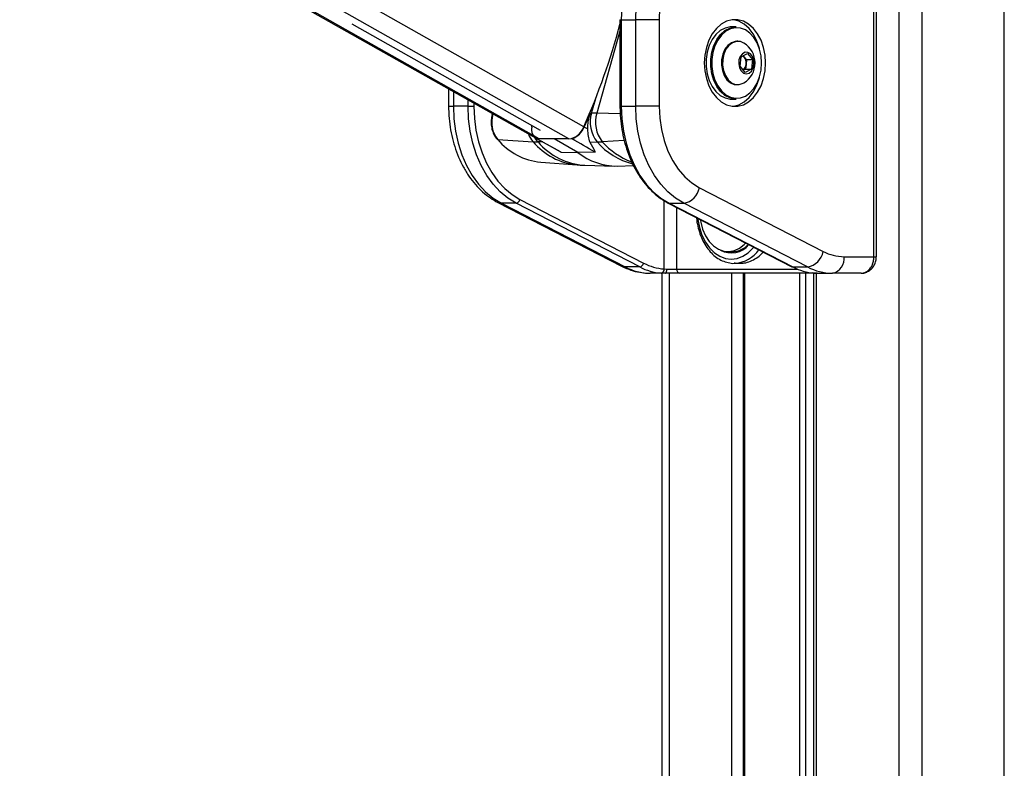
# Model space of a CAD drawing. Header units: millimetres. Extents: x 20 to 19305, y 40 to 15632.
# Tile 27 of 114: x 6322 to 6799, y 6169 to 6531. Entities that reach past the tile are written whole.
import ezdxf

# ---------------------------------------------------------------- set-up
doc = ezdxf.new("R2010")
doc.units = ezdxf.units.MM
doc.layers.add('COMPONENT_GEOMETRY', color=7, linetype='Continuous')
doc.styles.add('SLDTEXTSTYLE1', font='TXT', dxfattribs={"width": 0.75})
doc.dimstyles.new('SLDDIMSTYLE0', dxfattribs={"dimtxt": 150, "dimasz": 6.604, "dimexe": 0, "dimexo": 0.0625, "dimgap": 37.5, "dimtad": 0, "dimtih": 1, "dimtoh": 1, "dimdec": 0, "dimlfac": 0.5, "dimrnd": 1e-09, "dimzin": 12, "dimdsep": 46, "dimtxsty": 'SLDTEXTSTYLE1', "dimsah": 1, "dimcen": 0.09, "dimadec": 0, "dimazin": 3, "dimtfac": 1, "dimtdec": 0, "dimtofl": 0, "dimtmove": 0, "dimatfit": 3, "dimfxl": 1, "dimfrac": 2, "dimtolj": 1, "dimtzin": 12, "dimarcsym": 0})

# ---------------------------------------------------------------- blocks, each defined once
blk = doc.blocks.new('_D_3')
at = {"layer": 'COMPONENT_GEOMETRY', "color": 7, "ltscale": 2}
for p, q in [((6638.52, 7959.49), (957.92, 7959.49)), ((964.27, 7959.49), (964.27, 4965.91)), ((964.27, 1734.2), (964.27, 4727.78)), ((5843.41, 1734.2), (957.92, 1734.2))]:
    blk.add_line(p, q, dxfattribs=at)
for points in [[(964.27, 7959.49), (963.26, 7952.89), (965.29, 7952.89)], [(964.27, 1734.2), (965.29, 1740.8), (963.26, 1740.8)]]:
    blk.add_solid(points, dxfattribs=at)
at = {"layer": 'COMPONENT_GEOMETRY', "color": 7, "ltscale": 2, "insert": (742.61, 4921.14), "char_height": 150, "attachment_point": 1, "style": 'SLDTEXTSTYLE1'}
blk.add_mtext('3113', dxfattribs=at)

msp = doc.modelspace()

# ---------------------------------------------------------------- linework, layer by layer
at = {"color": 8, "linetype": 'Continuous', "lineweight": 25, "ltscale": 2}
for p, q in [((6748.24, 2191.49), (6748.24, 7939.49)), ((6759.31, 7939.49), (6759.31, 2191.49)), ((6799.26, 2191.49), (6799.26, 7939.49)), ((6573.85, 6473.6), (6330.55, 6611)), ((6588.24, 6473.6), (6344.94, 6611)), ((6595.43, 6479.49), (6362.56, 6611)), ((6612.95, 6531.37), (6613.54, 6531.37)), ((6612.95, 6525.87), (6601.72, 6486.09)), ((6532.22, 6496.53), (6532.22, 6489.43)), ((6539.29, 6489.43), (6539.29, 6492.54)), ((6599.17, 6486.13), (6601.17, 6493.22)), ((6529.88, 6489.43), (6532.22, 6489.43)), ((6542.12, 6490.94), (6542.12, 6489.43)), ((6612.95, 6489.43), (6613.54, 6489.43)), ((6551.32, 6485.6), (6551.35, 6485.73)), ((6551.32, 6485.6), (6551.56, 6485.61)), ((6613.07, 6485.79), (6601.72, 6486.09)), ((6615.03, 6472.87), (6604.37, 6472.26)), ((6575.51, 6472.12), (6573.21, 6472.17)), ((6634.44, 6410.61), (6634.44, 6443.68)), ((6640.4, 6440.47), (6640.4, 6410.56)), ((6736.06, 6416.56), (6737.23, 6416.56)), ((6640.4, 6410.56), (6698.97, 6410.56)), ((6636.74, 6408.56), (6636.74, 5903.69)), ((6667.23, 5907.19), (6667.23, 6408.56)), ((6673.24, 6408.56), (6673.24, 5910.35)), ((6700.18, 5905.8), (6700.18, 6408.56)), ((6702.97, 6408.56), (6702.97, 5902.87)), ((6708.14, 6408.56), (6708.14, 5895.15))]:
    msp.add_line(p, q, dxfattribs=at)
at = {"color": 7, "linetype": 'Continuous', "lineweight": 25, "ltscale": 2}
for p, q in [((6329.53, 6611), (6572.01, 6474.06)), ((6736.06, 6416.56), (6736.06, 6580.56)), ((6737.23, 6416.56), (6737.23, 6580.56)), ((6612.95, 6531.37), (6612.95, 6489.43)), ((6613.54, 6531.37), (6613.54, 6489.43)), ((6613.54, 6531.37), (6620.61, 6531.37)), ((6620.61, 6489.43), (6620.61, 6531.37)), ((6631.92, 6531.37), (6620.61, 6531.37)), ((6631.92, 6531.37), (6631.92, 6489.43)), ((6483.02, 6529.37), (6574.31, 6477.82)), ((6669.26, 6527.9), (6667, 6527.9)), ((6670.08, 6520.9), (6669.54, 6520.9)), ((6671.15, 6508.78), (6671.69, 6513.33)), ((6671.69, 6513.33), (6674.75, 6514.95)), ((6672.72, 6513.88), (6673.07, 6513.48)), ((6673.07, 6513.48), (6674.33, 6512.01)), ((6674.33, 6512.01), (6674.06, 6509.74)), ((6674.33, 6512.01), (6677.27, 6512.01)), ((6674.75, 6514.95), (6677.27, 6512.01)), ((6677.27, 6512.01), (6676.73, 6507.46)), ((6673.67, 6505.84), (6671.15, 6508.78)), ((6673.79, 6507.46), (6672.75, 6506.91)), ((6676.73, 6507.46), (6673.67, 6505.84)), ((6674.06, 6509.74), (6673.79, 6507.46)), ((6673.79, 6507.46), (6676.73, 6507.46)), ((6529.88, 6497.86), (6529.88, 6489.43)), ((6669.54, 6499.9), (6670.08, 6499.9)), ((6672.68, 6500.56), (6673.02, 6500.76)), ((6667, 6492.9), (6669.26, 6492.9)), ((6539.29, 6489.43), (6532.22, 6489.43)), ((6539.29, 6489.43), (6542.12, 6489.43)), ((6613.54, 6489.43), (6620.61, 6489.43)), ((6631.92, 6489.43), (6620.61, 6489.43)), ((6551.14, 6485.85), (6551.05, 6485.5)), ((6598.57, 6486.14), (6599.17, 6486.13)), ((6570.18, 6479.37), (6570.27, 6480.1)), ((6597.22, 6478.46), (6595.64, 6479.37)), ((6553.68, 6473.3), (6570.8, 6472.26)), ((6572.18, 6473.96), (6582.43, 6468.28)), ((6572.75, 6473.71), (6572.89, 6473.71)), ((6588.24, 6473.6), (6573.85, 6473.6)), ((6592.56, 6467.09), (6581.04, 6473.6)), ((6589.71, 6473.71), (6589.24, 6473.71)), ((6598.32, 6472.1), (6601.86, 6472.17)), ((6584.38, 6467.27), (6592.56, 6467.09)), ((6600.87, 6467.27), (6592.56, 6467.09)), ((6574.54, 6462.32), (6592.18, 6461.01)), ((6595.97, 6460.82), (6610.29, 6460.47)), ((6611.63, 6460.47), (6619.49, 6460.66)), ((6651.46, 6449.96), (6711.44, 6419.09)), ((6564.45, 6444.32), (6624.43, 6413.45)), ((6553.76, 6442.85), (6613.73, 6411.98)), ((6562.56, 6442.44), (6555.48, 6442.44)), ((6555.48, 6442.44), (6615.46, 6411.57)), ((6622.53, 6411.57), (6562.56, 6442.44)), ((6636.37, 6442.54), (6696.34, 6411.67)), ((6636.8, 6442.44), (6643.87, 6442.44)), ((6636.8, 6442.44), (6696.78, 6411.57)), ((6703.85, 6411.57), (6643.87, 6442.44)), ((6665.36, 6419.06), (6667.41, 6419.06)), ((6721.6, 6416.56), (6736.06, 6416.56)), ((6622.53, 6411.57), (6615.46, 6411.57)), ((6634.44, 6410.61), (6635.71, 6410.56)), ((6635.71, 6410.56), (6640.4, 6410.56)), ((6668.86, 6413.37), (6668.33, 6413.36)), ((6668.33, 6413.36), (6671.16, 6413.36)), ((6696.78, 6411.57), (6703.85, 6411.57)), ((6634.93, 6408.56), (6627.55, 6408.56)), ((6633.39, 5903.89), (6633.39, 6408.56)), ((6641.96, 6408.56), (6634.93, 6408.56)), ((6706.78, 6408.56), (6641.96, 6408.56)), ((6672.65, 6408.56), (6672.65, 5910.13)), ((6706.75, 6408.56), (6706.75, 5897.72)), ((6708.56, 6408.56), (6706.78, 6408.56)), ((6708.56, 6408.56), (6715.94, 6408.56)), ((6729.95, 6408.56), (6715.94, 6408.56))]:
    msp.add_line(p, q, dxfattribs=at)
at = {"color": 7, "linetype": 'Continuous', "lineweight": 25, "ltscale": 2, "flags": 128}
for points in [[(6645.81, 6581.18), (6641.49, 6580.26), (6637.29, 6578.59), (6633.26, 6576.21), (6629.47, 6573.14), (6625.97, 6569.43), (6622.83, 6565.15), (6620.08, 6560.34), (6617.77, 6555.1), (6615.94, 6549.49), (6614.61, 6543.6), (6613.81, 6537.53), (6613.54, 6531.37)], [(6620.61, 6531.37), (6620.88, 6537.53), (6621.69, 6543.6), (6623.01, 6549.49), (6624.85, 6555.1), (6627.15, 6560.34), (6629.9, 6565.15), (6633.04, 6569.43), (6636.54, 6573.14), (6640.33, 6576.21), (6644.36, 6578.59), (6648.56, 6580.26), (6652.88, 6581.18)], [(6659.03, 6573.21), (6655.08, 6572.33), (6651.24, 6570.72), (6647.6, 6568.39), (6644.2, 6565.38), (6641.13, 6561.76), (6638.42, 6557.59), (6636.14, 6552.94), (6634.32, 6547.9), (6633, 6542.56), (6632.19, 6537.01), (6631.92, 6531.37)], [(6683.54, 6510.4), (6683.29, 6514.25), (6682.54, 6517.98), (6681.32, 6521.45), (6679.67, 6524.54), (6677.64, 6527.15), (6675.31, 6529.19), (6672.76, 6530.59), (6670.06, 6531.31), (6667.32, 6531.31), (6664.63, 6530.59), (6662.07, 6529.19), (6659.74, 6527.15), (6657.72, 6524.54), (6656.07, 6521.45), (6654.85, 6517.98), (6654.1, 6514.25), (6653.84, 6510.4), (6654.1, 6506.54), (6654.85, 6502.81), (6656.07, 6499.34), (6657.72, 6496.25), (6659.74, 6493.64), (6662.07, 6491.6), (6664.63, 6490.2), (6667.32, 6489.49), (6670.06, 6489.49), (6672.76, 6490.2), (6675.31, 6491.6), (6677.64, 6493.64), (6679.67, 6496.25), (6681.32, 6499.34), (6682.54, 6502.81), (6683.29, 6506.54), (6683.54, 6510.4)], [(6680.57, 6517.42), (6680.42, 6517.98), (6679.2, 6521.45), (6677.55, 6524.54), (6675.52, 6527.15), (6673.19, 6529.19), (6670.64, 6530.59), (6667.94, 6531.31), (6667.63, 6531.34)], [(6667, 6527.9), (6666.37, 6527.87), (6663.89, 6527.34), (6661.55, 6526.11), (6659.42, 6524.23), (6657.61, 6521.8), (6656.18, 6518.89), (6655.19, 6515.64), (6654.69, 6512.17), (6654.69, 6508.63), (6655.19, 6505.16), (6656.18, 6501.9), (6657.61, 6499), (6659.42, 6496.56), (6661.55, 6494.68), (6663.89, 6493.45), (6666.37, 6492.92), (6667, 6492.9)], [(6669.26, 6492.9), (6668.63, 6492.92), (6666.16, 6493.45), (6663.81, 6494.68), (6661.68, 6496.56), (6659.87, 6499), (6658.44, 6501.9), (6657.45, 6505.16), (6656.95, 6508.63), (6656.95, 6512.17), (6657.45, 6515.64), (6658.44, 6518.89), (6659.87, 6521.8), (6661.68, 6524.23), (6663.81, 6526.11), (6666.16, 6527.34), (6668.63, 6527.87), (6669.26, 6527.9)], [(6681.63, 6510.4), (6681.39, 6513.84), (6680.65, 6517.14), (6679.47, 6520.16), (6677.87, 6522.79), (6675.94, 6524.91), (6673.74, 6526.43), (6671.37, 6527.3), (6668.93, 6527.47), (6666.51, 6526.95), (6664.22, 6525.75), (6662.14, 6523.92), (6660.37, 6521.53), (6658.97, 6518.69), (6658, 6515.52), (6657.51, 6512.13), (6657.51, 6508.67), (6658, 6505.28), (6658.97, 6502.1), (6660.37, 6499.26), (6662.14, 6496.87), (6664.22, 6495.04), (6666.51, 6493.84), (6668.93, 6493.32), (6671.37, 6493.49), (6673.74, 6494.36), (6675.94, 6495.88), (6677.87, 6498), (6679.47, 6500.63), (6680.65, 6503.65), (6681.39, 6506.95), (6681.63, 6510.4)], [(6669.54, 6520.9), (6668.83, 6520.85), (6666.94, 6520.23), (6665.23, 6518.94), (6663.81, 6517.07), (6662.79, 6514.75), (6662.22, 6512.13), (6662.15, 6509.39), (6662.59, 6506.72), (6663.5, 6504.3), (6664.82, 6502.29), (6666.46, 6500.84), (6668.32, 6500.04), (6669.54, 6499.9)], [(6673.02, 6520.04), (6671.3, 6520.75), (6669.37, 6520.85), (6667.48, 6520.23), (6665.77, 6518.94), (6664.35, 6517.07), (6663.32, 6514.75), (6662.76, 6512.13), (6662.69, 6509.39), (6663.13, 6506.72), (6664.04, 6504.3), (6665.36, 6502.29), (6667, 6500.84), (6668.86, 6500.04), (6670.79, 6499.94), (6672.68, 6500.56)], [(6675.51, 6505.48), (6676.68, 6506.48), (6677.51, 6508), (6677.9, 6509.85), (6677.79, 6511.77), (6677.2, 6513.51), (6676.2, 6514.83), (6674.93, 6515.55), (6673.57, 6515.57), (6672.29, 6514.89), (6671.27, 6513.61), (6670.65, 6511.89), (6670.51, 6509.97), (6670.87, 6508.11), (6671.68, 6506.56), (6672.83, 6505.52), (6674.17, 6505.15), (6675.51, 6505.48)], [(6673.07, 6513.48), (6672.77, 6513.79), (6672.68, 6513.86)], [(6667.63, 6489.45), (6667.94, 6489.49), (6670.64, 6490.2), (6673.19, 6491.6), (6675.52, 6493.64), (6677.55, 6496.25), (6679.2, 6499.34), (6680.42, 6502.81), (6680.57, 6503.37)], [(6532.22, 6489.43), (6532.49, 6483.33), (6533.27, 6477.33), (6534.57, 6471.51), (6536.36, 6465.95), (6538.62, 6460.75), (6541.3, 6455.97), (6544.38, 6451.69), (6547.81, 6447.97), (6551.53, 6444.88), (6555.48, 6442.44)], [(6562.56, 6442.44), (6558.6, 6444.88), (6554.88, 6447.97), (6551.45, 6451.69), (6548.37, 6455.97), (6545.69, 6460.75), (6543.43, 6465.95), (6541.64, 6471.51), (6540.34, 6477.33), (6539.56, 6483.33), (6539.29, 6489.43)], [(6542.12, 6489.43), (6542.37, 6483.58), (6543.13, 6477.81), (6544.38, 6472.22), (6546.09, 6466.89), (6548.26, 6461.89), (6550.84, 6457.31), (6553.8, 6453.2), (6557.08, 6449.63), (6560.65, 6446.66), (6564.45, 6444.32)], [(6613.54, 6489.43), (6613.8, 6483.33), (6614.59, 6477.33), (6615.89, 6471.51), (6617.68, 6465.95), (6619.93, 6460.75), (6622.62, 6455.97), (6625.7, 6451.69), (6629.12, 6447.97), (6632.84, 6444.88), (6636.8, 6442.44)], [(6643.87, 6442.44), (6639.91, 6444.88), (6636.2, 6447.97), (6632.77, 6451.69), (6629.69, 6455.97), (6627, 6460.75), (6624.75, 6465.95), (6622.96, 6471.51), (6621.66, 6477.33), (6620.87, 6483.33), (6620.61, 6489.43)], [(6631.92, 6489.43), (6632.2, 6483.74), (6633.01, 6478.16), (6634.35, 6472.79), (6636.2, 6467.73), (6638.51, 6463.06), (6641.24, 6458.88), (6644.35, 6455.26), (6647.78, 6452.27), (6651.46, 6449.96)], [(6651.86, 6434.57), (6652.08, 6433.29), (6653.03, 6429.83), (6654.42, 6426.69), (6656.2, 6423.98), (6658.32, 6421.79), (6660.69, 6420.21), (6663.23, 6419.29), (6665.84, 6419.07), (6668.44, 6419.55), (6670.93, 6420.72), (6673.22, 6422.53), (6673.89, 6423.23)], [(6634.93, 6408.56), (6635.08, 6408.59), (6635.23, 6408.71), (6635.37, 6408.89), (6635.48, 6409.14), (6635.58, 6409.44), (6635.65, 6409.79), (6635.7, 6410.17), (6635.71, 6410.56)], [(6696.34, 6411.67), (6696.51, 6411.61), (6696.78, 6411.57)]]:
    msp.add_lwpolyline(points, dxfattribs=at)
at = {"color": 8, "linetype": 'Continuous', "lineweight": 25, "ltscale": 2, "flags": 128}
for points in [[(6551.05, 6485.5), (6551.06, 6485.53), (6551.12, 6485.57), (6551.2, 6485.59), (6551.32, 6485.6)], [(6573.21, 6472.17), (6572.2, 6473.48), (6571.72, 6474.28)], [(6553.76, 6442.85), (6554.42, 6442.59), (6555.48, 6442.44)], [(6636.37, 6442.54), (6636.54, 6442.48), (6636.8, 6442.44)], [(6650.68, 6435.18), (6650.76, 6434.53), (6651.5, 6430.62), (6652.71, 6426.96), (6654.35, 6423.64), (6656.37, 6420.78), (6658.71, 6418.46), (6661.3, 6416.76), (6664.06, 6415.71), (6666.91, 6415.36), (6669.76, 6415.71), (6672.52, 6416.76), (6675.12, 6418.46), (6677.46, 6420.78), (6677.81, 6421.21)], [(6613.73, 6411.98), (6614.39, 6411.72), (6615.46, 6411.57)], [(6706.78, 6408.56), (6706.54, 6408.59), (6706.34, 6408.68)]]:
    msp.add_lwpolyline(points, dxfattribs=at)
at = {"color": 7, "linetype": 'Continuous', "lineweight": 25, "ltscale": 4}
for centre, radius, start, end in [((6295.23, 6613.23), 328.65, 335.9867, 345.187), ((6667.14, 6510.4), 11.29, 301.3887, 58.6113), ((6669.14, 6510.44), 4.96, 351.8391, 37.7927), ((6669.75, 6510.11), 4.32, 313.244, 355.1089), ((6564.18, 6481.69), 13.44, 163.1007, 218.6544), ((6289.45, 6616.29), 335.4, 335.9067, 337.1672), ((6613.77, 6481.7), 15.26, 163.1007, 218.6544), ((6597.82, 6337.99), 148.15, 88.4912, 89.4762), ((6616.17, 6481.7), 15.1, 163.1007, 218.6544), ((6574.89, 6478.1), 4.87, 164.8746, 244.0287), ((6586.94, 6482.53), 9.02, 278.2709, 340.3063), ((6586.43, 6483.08), 9.93, 289.3002, 338.0312), ((6553.68, 6473.68), 0.38, 224.1535, 269.4715), ((6577.68, 6493.59), 31.43, 220.218, 264.2627), ((6573.79, 6477.25), 3.65, 240.7941, 270.8641), ((6574.37, 6531.51), 59.35, 266.5511, 268.8833), ((6600.54, 6539.63), 67.48, 271.1167, 273.2576), ((6611.27, 6490.2), 29.73, 231.0113, 270.7028), ((6642.29, 6451.63), 9.32, 279.7581, 349.6801), ((6562.16, 6444.74), 2.33, 279.7581, 349.6801), ((6666.97, 6429.5), 11.09, 241.4127, 320.2057), ((6667.2, 6430.14), 11.09, 271.0768, 316.6086), ((6702.27, 6420.76), 9.32, 279.7581, 349.6801), ((6721.72, 6438.68), 22.12, 242.3133, 269.6828), ((6714.53, 6415.56), 7.14, 281.4218, 8.0495), ((6627.7, 6434.89), 26.34, 242.3133, 269.6828), ((6622.14, 6413.87), 2.33, 279.7581, 349.6801), ((6634.86, 6435.15), 26.61, 242.4016, 265.9183), ((6636.26, 6436.09), 25.55, 242.4016, 265.9183), ((6632.6, 6410.43), 1.85, 281.3299, 5.5863), ((6642.21, 6410.36), 1.82, 173.8573, 262.1256), ((6709.1, 6435.15), 26.61, 242.4016, 265.9183), ((6716.09, 6434.89), 26.34, 242.3133, 269.6828)]:
    msp.add_arc(centre, radius, start, end, dxfattribs=at)
at = {"color": 8, "linetype": 'Continuous', "lineweight": 25, "ltscale": 4}
for centre, radius, start, end in [((6579.74, 6480.17), 11.93, 200.3608, 221.4735), ((6595.4, 6493.07), 32.22, 220.2182, 264.2565), ((6597.71, 6492.81), 32.03, 220.1221, 266.898), ((6627.44, 6494.34), 33.86, 220.91, 255.6165), ((6630.63, 6495.31), 34.94, 221.2781, 249.6863), ((6667.51, 6429.03), 15.72, 274.9261, 324.5856)]:
    msp.add_arc(centre, radius, start, end, dxfattribs=at)
at = {"color": 7, "linetype": 'Continuous', "lineweight": 25, "ltscale": 4}
for centre, major_axis, ratio, start_param, end_param in [((-10600.7, 16002.53), (17567.14, -9746.62), 0.00013, 6.07115, 6.074317), ((-9952.54, 16002.53), (16919.08, -9746.62), 0.000151, 0.208372, 0.211538)]:
    msp.add_ellipse(centre, major_axis=major_axis, ratio=ratio, start_param=start_param, end_param=end_param, dxfattribs=at)
at = {"color": 7, "linetype": 'Continuous', "lineweight": 25, "ltscale": 2}
for points, knots in [([(6529.88, 6489.43), (6529.89, 6488.4), (6529.93, 6485.5), (6530.37, 6480.72), (6531.33, 6475.2), (6532.76, 6469.84), (6534.64, 6464.72), (6536.96, 6459.9), (6539.7, 6455.44), (6542.82, 6451.42), (6546.29, 6447.91), (6549.94, 6445), (6552.53, 6443.54), (6553.76, 6442.85)], [0, 0, 0, 0, 0.0518585, 0.1473595, 0.2430058, 0.3388091, 0.4348003, 0.5309764, 0.6272625, 0.7234657, 0.8193102, 0.9144383, 1, 1, 1, 1]), ([(6612.95, 6489.43), (6612.97, 6488.43), (6613, 6485.57), (6613.41, 6480.84), (6614.32, 6475.35), (6615.67, 6470.03), (6617.45, 6464.95), (6619.62, 6460.18), (6622.18, 6455.77), (6625.08, 6451.8), (6628.29, 6448.29), (6631.7, 6445.38), (6634.44, 6443.57), (6636.01, 6442.74), (6636.37, 6442.54)], [0, 0, 0, 0, 0.049171, 0.142068, 0.235022, 0.32801, 0.421041, 0.514118, 0.607231, 0.700348, 0.793408, 0.886328, 0.973612, 1, 1, 1, 1]), ([(6551.05, 6485.5), (6550.94, 6485.07), (6550.63, 6483.81), (6550.45, 6481.61), (6550.69, 6479.01), (6551.4, 6476.56), (6552.35, 6474.69), (6553.13, 6473.76), (6553.41, 6473.42)], [0, 0, 0, 0, 0.103593, 0.297941, 0.492773, 0.688073, 0.884054, 1, 1, 1, 1]), ([(6598.57, 6486.14), (6598.1, 6484.8), (6597.22, 6482.27), (6597.22, 6479.68), (6597.22, 6478.46)], [0, 0, 0, 0, 0.528125, 1, 1, 1, 1]), ([(6597.22, 6478.46), (6597.28, 6477.21), (6597.42, 6474.71), (6598.02, 6472.97), (6598.32, 6472.1)], [0, 0, 0, 0, 0.498718, 1, 1, 1, 1]), ([(6582.5, 6468.37), (6582.88, 6468.11), (6583.47, 6467.7), (6584.14, 6467.39), (6584.38, 6467.27)], [0, 0, 0, 0, 0.644454, 1, 1, 1, 1]), ([(6598.32, 6472.1), (6599.21, 6470.49), (6600.19, 6468.74), (6600.82, 6467.39), (6600.87, 6467.27)], [0, 0, 0, 0, 0.915115, 1, 1, 1, 1]), ([(6592.17, 6461.09), (6593.12, 6460.98), (6594.39, 6460.83), (6595.67, 6460.86), (6595.98, 6460.86)], [0, 0, 0, 0, 0.752427, 1, 1, 1, 1]), ([(6650.07, 6435.49), (6650.07, 6435.43), (6650.12, 6434.03), (6650.64, 6431.36), (6651.64, 6427.6), (6653.13, 6424.11), (6655, 6420.97), (6657.22, 6418.28), (6659.75, 6416.11), (6662.5, 6414.51), (6665.41, 6413.6), (6667.58, 6413.25), (6668.73, 6413.39), (6668.9, 6413.41)], [0, 0, 0, 0, 0.005131, 0.114038, 0.223071, 0.332272, 0.441638, 0.551027, 0.660122, 0.768456, 0.875571, 0.981348, 1, 1, 1, 1]), ([(6671.16, 6413.44), (6671.84, 6413.44), (6673.53, 6413.44), (6676.21, 6414.26), (6679.06, 6415.8), (6681.15, 6417.38), (6682.16, 6418.58), (6682.39, 6418.86)], [0, 0, 0, 0, 0.172, 0.42343, 0.674862, 0.926461, 1, 1, 1, 1]), ([(6729.95, 6408.56), (6730.23, 6408.57), (6730.66, 6408.59), (6731.21, 6408.72), (6731.61, 6408.85), (6732.11, 6409.06), (6732.63, 6409.35), (6733.12, 6409.71), (6733.48, 6410.03), (6733.92, 6410.46), (6734.33, 6410.96), (6734.7, 6411.52), (6734.95, 6411.95), (6735.19, 6412.43), (6735.46, 6413.07), (6735.73, 6413.9), (6735.92, 6414.83), (6736.04, 6415.72), (6736.05, 6416.28), (6736.06, 6416.56)], [0, 0, 0, 0, 0.087055, 0.134413, 0.175715, 0.217192, 0.297451, 0.35184, 0.393219, 0.434773, 0.5218, 0.569147, 0.610446, 0.651921, 0.704959, 0.785314, 0.867093, 0.93318, 1, 1, 1, 1]), ([(6729.96, 6408.57), (6730, 6408.57), (6730.72, 6408.48), (6732.11, 6408.84), (6733.94, 6409.73), (6735.45, 6411.16), (6736.55, 6412.96), (6737.17, 6414.83), (6737.16, 6416.06), (6737.16, 6416.56)], [0, 0, 0, 0, 0.0105, 0.183422, 0.354496, 0.525078, 0.699252, 0.878835, 1, 1, 1, 1]), ([(6613.73, 6411.98), (6614.53, 6411.59), (6616.68, 6410.55), (6620.33, 6409.36), (6624.17, 6408.66), (6626.59, 6408.58), (6627.55, 6408.56)], [0, 0, 0, 0, 0.183481, 0.491955, 0.79717, 1, 1, 1, 1]), ([(6634.93, 6408.56), (6634.58, 6408.56), (6633.86, 6408.56), (6633.27, 6408.59), (6632.96, 6408.61)], [0, 0, 0, 0, 0.491209, 1, 1, 1, 1]), ([(6707.21, 6408.61), (6707.48, 6408.59), (6708.02, 6408.56), (6708.38, 6408.56), (6708.56, 6408.56)], [0, 0, 0, 0, 0.491259, 1, 1, 1, 1])]:
    msp.add_open_spline(points, degree=3, knots=knots, dxfattribs=at)

# ---------------------------------------------------------------- dimensions: what is measured, and where the dimension line sits
at = {"layer": 'COMPONENT_GEOMETRY', "color": 7, "ltscale": 2}
dim = msp.add_linear_dim(base=(964.27, 7959.49), p1=(5845.95, 1734.2), p2=(6641.06, 7959.49), angle=90, dimstyle='SLDDIMSTYLE0', dxfattribs=at)
dim.commit()
dim.dimension.update_dxf_attribs({"geometry": '_D_3', "text_midpoint": (964.27, 4846.84), "dimtype": 160})

doc.saveas('drawing.dxf')
